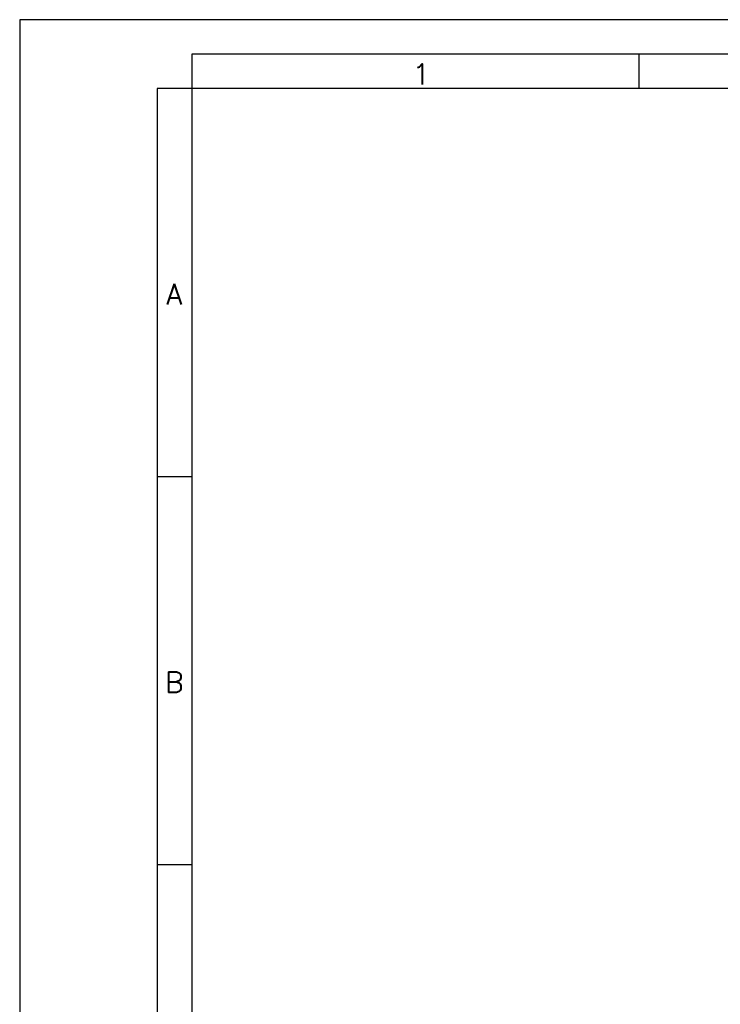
# Model space of a CAD drawing. Header units: millimetres. Extents: x 0 to 420, y 0 to 297.
# Tile 2 of 14: x 0 to 102, y 154 to 297. Entities that reach past the tile are written whole.
import ezdxf

# ---------------------------------------------------------------- set-up
doc = ezdxf.new("R2010")
doc.units = ezdxf.units.MM
doc.layers.add('FORMATO', color=7, linetype='Continuous')
doc.styles.add('SLDTEXTSTYLE0', font='ROMANS')

msp = doc.modelspace()

# ---------------------------------------------------------------- linework, layer by layer
at = {"layer": 'FORMATO'}
for p, q in [((420, 297), (0, 297)), ((0, 297), (0, 0)), ((415, 292), (25, 292)), ((25, 292), (25, 287)), ((90, 292), (90, 287)), ((20, 287), (20, 5)), ((25, 287), (20, 287)), ((25, 287), (25, 5)), ((415, 287), (25, 287)), ((20, 230.6), (25, 230.6)), ((20, 174.2), (25, 174.2))]:
    msp.add_line(p, q, dxfattribs=at)

# ---------------------------------------------------------------- texts
at = {"layer": 'FORMATO', "char_height": 3, "attachment_point": 2, "style": 'SLDTEXTSTYLE0'}
for s, insert in [('1', (58.35, 290.6)), ('A', (22.46, 258.59)), ('B', (22.47, 202.19))]:
    msp.add_mtext(s, dxfattribs=dict(at, insert=insert))

doc.saveas('drawing.dxf')
